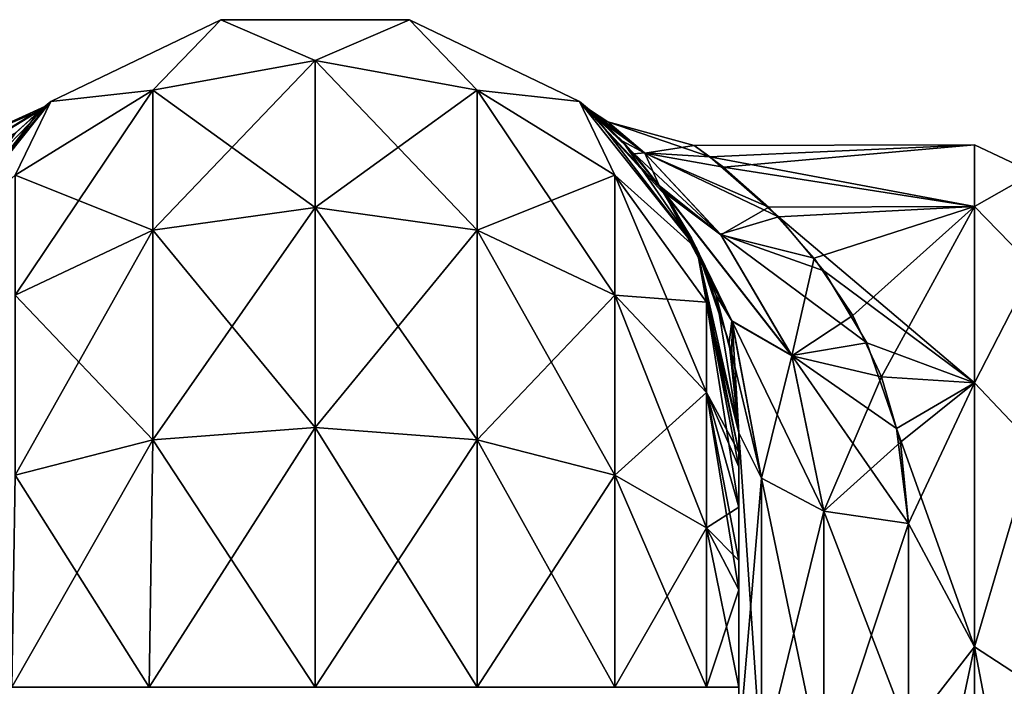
# Model space of a CAD drawing. Extents: x -23 to 470, y -2000 to 0.
# Tile 201 of 252: x 198 to 227, y -20 to 0. Entities that reach past the tile are written whole.
import ezdxf

# ---------------------------------------------------------------- set-up
doc = ezdxf.new("R2010")
doc.units = 0
doc.header["$LTSCALE"] = 65.185185
for name, color, linetype in [('181', 7, 'CONTINUOUS'), ('184', 7, 'CONTINUOUS'), ('200', 7, 'CONTINUOUS'), ('201', 7, 'CONTINUOUS'), ('202', 7, 'CONTINUOUS'), ('211', 7, 'CONTINUOUS'), ('213', 7, 'CONTINUOUS'), ('214', 7, 'CONTINUOUS'), ('215', 7, 'CONTINUOUS'), ('218', 7, 'CONTINUOUS')]:
    doc.layers.add(name, color=color, linetype=linetype)

msp = doc.modelspace()

# ---------------------------------------------------------------- linework, layer by layer
at = {"layer": '181', "linetype": 'CONTINUOUS'}
for points in [[(219.55, -51.35, 41.002), (219.55, -52.917, 33.147), (219.55, -12.5, 54), (219.55, -51.35, 41.002)], [(219.55, -12.5, 54), (219.55, -52.917, 33.147), (219.55, -31.825, 28.742), (219.55, -12.5, 54)], [(219.55, -52.918, 48.855), (219.55, -51.35, 41.002), (219.55, -12.5, 54), (219.55, -52.918, 48.855)], [(219.55, -57.386, 55.522), (219.55, -52.918, 48.855), (219.55, -12.5, 54), (219.55, -57.386, 55.522)], [(219.55, -13.067, 56.86), (219.55, -57.386, 55.522), (219.55, -12.5, 54), (219.55, -13.067, 56.86)], [(219.55, -12.5, 24.51), (219.55, -12.5, 54), (219.55, -21.766, 28.319), (219.55, -12.5, 24.51)], [(219.55, -21.766, 28.319), (219.55, -12.5, 54), (219.55, -31.825, 28.742), (219.55, -21.766, 28.319)], [(219.55, -12.5, -54), (219.55, -12.5, -24.51), (219.55, -52.917, -48.853), (219.55, -12.5, -54)], [(219.55, -52.917, -48.853), (219.55, -12.5, -24.51), (219.55, -51.35, -40.998), (219.55, -52.917, -48.853)], [(219.55, -51.35, -40.998), (219.55, -12.5, -24.51), (219.55, -21.765, -28.319), (219.55, -51.35, -40.998)], [(219.55, -13.067, -56.86), (219.55, -12.5, -54), (219.55, -57.385, -55.52), (219.55, -13.067, -56.86)], [(219.55, -57.385, -55.52), (219.55, -12.5, -54), (219.55, -52.917, -48.853), (219.55, -57.385, -55.52)], [(219.55, -13.5, 57.734), (219.55, -57.386, 55.522), (219.55, -13.067, 56.86), (219.55, -13.5, 57.734)], [(219.55, -13.5, -57.734), (219.55, -13.067, -56.86), (219.55, -64.081, -59.965), (219.55, -13.5, -57.734)], [(219.55, -64.081, -59.965), (219.55, -13.067, -56.86), (219.55, -57.385, -55.52), (219.55, -64.081, -59.965)], [(219.55, -14.695, 59.301), (219.55, -57.386, 55.522), (219.55, -13.5, 57.734), (219.55, -14.695, 59.301)], [(219.55, -14.695, -59.301), (219.55, -13.5, -57.734), (219.55, -64.081, -59.965), (219.55, -14.695, -59.301)], [(219.55, -64.082, 59.965), (219.55, -57.386, 55.522), (219.55, -14.695, 59.301), (219.55, -64.082, 59.965)], [(219.55, -16.266, 60.5), (219.55, -64.082, 59.965), (219.55, -14.695, 59.301), (219.55, -16.266, 60.5)], [(219.55, -16.266, -60.5), (219.55, -14.695, -59.301), (219.55, -64.081, -59.965), (219.55, -16.266, -60.5)], [(219.55, -17.135, 60.931), (219.55, -64.082, 59.965), (219.55, -16.266, 60.5), (219.55, -17.135, 60.931)], [(219.55, -17.135, -60.931), (219.55, -16.266, -60.5), (219.55, -71.85, -61.5), (219.55, -17.135, -60.931)], [(219.55, -71.85, -61.5), (219.55, -16.266, -60.5), (219.55, -64.081, -59.965), (219.55, -71.85, -61.5)], [(219.55, -20, 61.5), (219.55, -64.082, 59.965), (219.55, -17.135, 60.931), (219.55, -20, 61.5)], [(219.55, -20, -61.5), (219.55, -17.135, -60.931), (219.55, -71.85, -61.5), (219.55, -20, -61.5)]]:
    msp.add_3dface(points, dxfattribs=at)
at = {"layer": '184', "linetype": 'CONTINUOUS'}
for points in [[(219.09, -4.659, 5.585), (226.5, -4, 0), (218.227, -4.026, 1.124), (219.09, -4.659, 5.585)], [(218.227, -4.026, 1.124), (226.5, -4, 0), (218.695, -4.359, -4.135), (218.227, -4.026, 1.124)], [(226.5, -4, 0), (226.5, -5.827, -9.184), (218.695, -4.359, -4.135), (226.5, -4, 0)], [(226.5, -5.827, 9.184), (226.5, -4, 0), (219.09, -4.659, 5.585), (226.5, -5.827, 9.184)], [(218.695, -4.359, -4.135), (226.5, -5.827, -9.184), (220.713, -6.129, -9.883), (218.695, -4.359, -4.135)], [(220.433, -5.844, 9.226), (226.5, -5.827, 9.184), (219.09, -4.659, 5.585), (220.433, -5.844, 9.226)], [(221.773, -7.345, 12.221), (226.5, -5.827, 9.184), (220.433, -5.844, 9.226), (221.773, -7.345, 12.221)], [(226.5, -5.827, -9.184), (226.5, -11.029, -16.971), (220.713, -6.129, -9.883), (226.5, -5.827, -9.184)], [(222.906, -9.043, 14.718), (226.5, -5.827, 9.184), (221.773, -7.345, 12.221), (222.906, -9.043, 14.718)], [(223.751, -10.845, 16.784), (226.5, -5.827, 9.184), (222.906, -9.043, 14.718), (223.751, -10.845, 16.784)], [(226.5, -11.029, 16.971), (226.5, -5.827, 9.184), (223.751, -10.845, 16.784), (226.5, -11.029, 16.971)], [(220.713, -6.129, -9.883), (226.5, -11.029, -16.971), (222.058, -7.717, -12.829), (220.713, -6.129, -9.883)], [(222.058, -7.717, -12.829), (226.5, -11.029, -16.971), (223.322, -9.843, -15.694), (222.058, -7.717, -12.829)], [(223.322, -9.843, -15.694), (226.5, -11.029, -16.971), (224.194, -12.369, -18.212), (223.322, -9.843, -15.694)], [(224.31, -12.77, 18.548), (226.5, -11.029, 16.971), (223.751, -10.845, 16.784), (224.31, -12.77, 18.548)], [(226.5, -11.029, -16.971), (226.5, -18.816, -22.173), (224.194, -12.369, -18.212), (226.5, -11.029, -16.971)], [(224.55, -15.172, 20.284), (226.5, -11.029, 16.971), (224.31, -12.77, 18.548), (224.55, -15.172, 20.284)], [(226.5, -18.816, 22.173), (226.5, -11.029, 16.971), (224.55, -15.172, 20.284), (226.5, -18.816, 22.173)], [(224.194, -12.369, -18.212), (226.5, -18.816, -22.173), (224.55, -15.172, -20.284), (224.194, -12.369, -18.212)], [(224.55, -15.172, -20.284), (226.5, -18.816, -22.173), (224.55, -21.323, -23.052), (224.55, -15.172, -20.284)], [(224.55, -21.323, 23.052), (226.5, -18.816, 22.173), (224.55, -15.172, 20.284), (224.55, -21.323, 23.052)], [(226.5, -18.816, -22.173), (226.5, -28, -24), (224.55, -21.323, -23.052), (226.5, -18.816, -22.173)], [(226.5, -28, 24), (226.5, -18.816, 22.173), (224.55, -28, 24), (226.5, -28, 24)], [(224.55, -28, 24), (226.5, -18.816, 22.173), (224.55, -21.323, 23.052), (224.55, -28, 24)]]:
    msp.add_3dface(points, dxfattribs=at)
at = {"layer": '200', "linetype": 'CONTINUOUS'}
for points in [[(199.256, -2.727, -54), (204.268, -0.313, -54), (202.266, -2.396, -61.276), (199.256, -2.727, -54)], [(202.266, -2.396, -61.276), (204.268, -0.313, -54), (207.05, -1.516, -61.639), (202.266, -2.396, -61.276)], [(204.268, -0.313, -54), (209.832, -0.313, -54), (207.05, -1.516, -61.639), (204.268, -0.313, -54)], [(207.05, -1.516, -61.639), (209.832, -0.313, -54), (211.834, -2.396, -61.276), (207.05, -1.516, -61.639)], [(209.832, -0.313, -54), (214.844, -2.727, -54), (211.834, -2.396, -61.276), (209.832, -0.313, -54)], [(202.266, -2.396, -61.276), (207.05, -1.516, -61.639), (202.266, -6.525, -67.464), (202.266, -2.396, -61.276)], [(207.05, -1.516, -61.639), (207.05, -5.852, -68.137), (202.266, -6.525, -67.464), (207.05, -1.516, -61.639)], [(207.05, -1.516, -61.639), (211.834, -2.396, -61.276), (207.05, -5.852, -68.137), (207.05, -1.516, -61.639)], [(198.211, -4.9, -60.241), (199.256, -2.727, -54), (202.266, -2.396, -61.276), (198.211, -4.9, -60.241)], [(198.211, -4.9, -60.241), (202.266, -2.396, -61.276), (198.211, -8.442, -65.549), (198.211, -4.9, -60.241)], [(202.266, -2.396, -61.276), (202.266, -6.525, -67.464), (198.211, -8.442, -65.549), (202.266, -2.396, -61.276)], [(211.834, -2.396, -61.276), (211.834, -6.525, -67.464), (207.05, -5.852, -68.137), (211.834, -2.396, -61.276)], [(211.834, -2.396, -61.276), (214.844, -2.727, -54), (215.889, -4.9, -60.241), (211.834, -2.396, -61.276)], [(211.834, -2.396, -61.276), (215.889, -4.9, -60.241), (211.834, -6.525, -67.464), (211.834, -2.396, -61.276)], [(195.788, -7.076, -54), (199.256, -2.727, -54), (198.211, -4.9, -60.241), (195.788, -7.076, -54)], [(214.844, -2.727, -54), (218.312, -7.076, -54), (215.889, -4.9, -60.241), (214.844, -2.727, -54)], [(215.889, -4.9, -60.241), (215.889, -8.442, -65.549), (211.834, -6.525, -67.464), (215.889, -4.9, -60.241)], [(215.889, -4.9, -60.241), (218.312, -7.076, -54), (218.598, -8.648, -58.692), (215.889, -4.9, -60.241)], [(215.889, -4.9, -60.241), (218.598, -8.648, -58.692), (215.889, -8.442, -65.549), (215.889, -4.9, -60.241)], [(207.05, -12.346, -72.478), (202.266, -12.71, -71.599), (207.05, -5.852, -68.137), (207.05, -12.346, -72.478)], [(207.05, -5.852, -68.137), (202.266, -12.71, -71.599), (202.266, -6.525, -67.464), (207.05, -5.852, -68.137)], [(211.834, -6.525, -67.464), (207.05, -12.346, -72.478), (207.05, -5.852, -68.137), (211.834, -6.525, -67.464)], [(202.266, -12.71, -71.599), (198.211, -13.747, -69.095), (202.266, -6.525, -67.464), (202.266, -12.71, -71.599)], [(202.266, -6.525, -67.464), (198.211, -13.747, -69.095), (198.211, -8.442, -65.549), (202.266, -6.525, -67.464)], [(211.834, -12.71, -71.599), (207.05, -12.346, -72.478), (211.834, -6.525, -67.464), (211.834, -12.71, -71.599)], [(215.889, -8.442, -65.549), (211.834, -12.71, -71.599), (211.834, -6.525, -67.464), (215.889, -8.442, -65.549)], [(218.312, -7.076, -54), (219.55, -12.5, -54), (218.598, -8.648, -58.692), (218.312, -7.076, -54)], [(215.889, -13.747, -69.095), (211.834, -12.71, -71.599), (215.889, -8.442, -65.549), (215.889, -13.747, -69.095)], [(218.598, -8.648, -58.692), (218.598, -11.311, -62.682), (215.889, -8.442, -65.549), (218.598, -8.648, -58.692)], [(218.598, -11.311, -62.682), (215.889, -13.747, -69.095), (215.889, -8.442, -65.549), (218.598, -11.311, -62.682)], [(219.55, -12.5, -54), (219.55, -13.067, -56.86), (218.598, -8.648, -58.692), (219.55, -12.5, -54)], [(218.598, -8.648, -58.692), (219.55, -13.067, -56.86), (218.598, -11.311, -62.682), (218.598, -8.648, -58.692)], [(218.598, -15.299, -65.349), (215.889, -13.747, -69.095), (218.598, -11.311, -62.682), (218.598, -15.299, -65.349)], [(219.55, -13.067, -56.86), (219.55, -13.5, -57.734), (218.598, -11.311, -62.682), (219.55, -13.067, -56.86)], [(219.55, -13.5, -57.734), (219.55, -14.695, -59.301), (218.598, -11.311, -62.682), (219.55, -13.5, -57.734)], [(219.55, -14.695, -59.301), (218.598, -15.299, -65.349), (218.598, -11.311, -62.682), (219.55, -14.695, -59.301)], [(207.05, -20, -74), (202.16, -20, -73.046), (207.05, -12.346, -72.478), (207.05, -20, -74)], [(207.05, -12.346, -72.478), (202.16, -20, -73.046), (202.266, -12.71, -71.599), (207.05, -12.346, -72.478)], [(211.834, -12.71, -71.599), (207.05, -20, -74), (207.05, -12.346, -72.478), (211.834, -12.71, -71.599)], [(202.16, -20, -73.046), (198.111, -20, -70.339), (202.266, -12.71, -71.599), (202.16, -20, -73.046)], [(202.266, -12.71, -71.599), (198.111, -20, -70.339), (198.211, -13.747, -69.095), (202.266, -12.71, -71.599)], [(211.834, -20, -73.048), (207.05, -20, -74), (211.834, -12.71, -71.599), (211.834, -20, -73.048)], [(215.889, -13.747, -69.095), (211.834, -20, -73.048), (211.834, -12.71, -71.599), (215.889, -13.747, -69.095)], [(215.889, -20, -70.339), (211.834, -20, -73.048), (215.889, -13.747, -69.095), (215.889, -20, -70.339)], [(218.598, -15.299, -65.349), (215.889, -20, -70.339), (215.889, -13.747, -69.095), (218.598, -15.299, -65.349)], [(219.55, -14.695, -59.301), (219.55, -16.266, -60.5), (218.598, -15.299, -65.349), (219.55, -14.695, -59.301)], [(218.598, -20, -66.284), (215.889, -20, -70.339), (218.598, -15.299, -65.349), (218.598, -20, -66.284)], [(219.55, -16.266, -60.5), (219.55, -17.135, -60.931), (218.598, -15.299, -65.349), (219.55, -16.266, -60.5)], [(219.55, -17.135, -60.931), (218.598, -20, -66.284), (218.598, -15.299, -65.349), (219.55, -17.135, -60.931)], [(219.55, -17.135, -60.931), (219.55, -20, -61.5), (218.598, -20, -66.284), (219.55, -17.135, -60.931)]]:
    msp.add_3dface(points, dxfattribs=at)
at = {"layer": '201', "linetype": 'CONTINUOUS'}
for points in [[(204.268, -0.313, -54), (199.256, -2.727, -54), (204.268, -0.313, 54), (204.268, -0.313, -54)], [(204.268, -0.313, 54), (199.256, -2.727, -54), (199.256, -2.727, 54), (204.268, -0.313, 54)], [(209.832, -0.313, -54), (204.268, -0.313, -54), (209.832, -0.313, 54), (209.832, -0.313, -54)], [(209.832, -0.313, 54), (204.268, -0.313, -54), (204.268, -0.313, 54), (209.832, -0.313, 54)], [(214.844, -2.727, -54), (209.832, -0.313, -54), (214.844, -2.727, 54), (214.844, -2.727, -54)], [(214.844, -2.727, 54), (209.832, -0.313, -54), (209.832, -0.313, 54), (214.844, -2.727, 54)], [(199.256, -2.727, -54), (195.788, -7.076, -54), (198.938, -2.99, -3.267), (199.256, -2.727, -54)], [(199.256, -2.727, 54), (196.075, -6.516, 16.458), (195.788, -7.076, 54), (199.256, -2.727, 54)], [(197.061, -4.985, 12.803), (196.075, -6.516, 16.458), (199.256, -2.727, 54), (197.061, -4.985, 12.803)], [(198.21, -3.662, 8.003), (197.061, -4.985, 12.803), (199.256, -2.727, 54), (198.21, -3.662, 8.003)], [(199.078, -2.872, 1.159), (198.21, -3.662, 8.003), (199.256, -2.727, 54), (199.078, -2.872, 1.159)], [(199.078, -2.872, 1.159), (199.256, -2.727, -54), (198.938, -2.99, -3.267), (199.078, -2.872, 1.159)], [(199.256, -2.727, -54), (199.078, -2.872, 1.159), (199.256, -2.727, 54), (199.256, -2.727, -54)], [(218.312, -7.076, -54), (214.844, -2.727, -54), (217.479, -5.609, -14.449), (218.312, -7.076, -54)], [(217.479, -5.609, -14.449), (214.844, -2.727, -54), (217.311, -5.361, -13.825), (217.479, -5.609, -14.449)], [(217.311, -5.361, -13.825), (214.844, -2.727, -54), (216.456, -4.267, -10.517), (217.311, -5.361, -13.825)], [(216.456, -4.267, -10.517), (214.844, -2.727, -54), (215.637, -3.416, -6.689), (216.456, -4.267, -10.517)], [(215.637, -3.416, -6.689), (214.844, -2.727, -54), (215.142, -2.972, -3.009), (215.637, -3.416, -6.689)], [(215.142, -2.972, -3.009), (214.844, -2.727, -54), (214.844, -2.727, 54), (215.142, -2.972, -3.009)], [(215.199, -3.021, 3.645), (215.142, -2.972, -3.009), (214.844, -2.727, 54), (215.199, -3.021, 3.645)], [(218.312, -7.076, 54), (215.199, -3.021, 3.645), (214.844, -2.727, 54), (218.312, -7.076, 54)], [(198.938, -2.99, -3.267), (195.788, -7.076, -54), (198.224, -3.648, -7.941), (198.938, -2.99, -3.267)], [(216.114, -3.892, 9.06), (215.199, -3.021, 3.645), (218.312, -7.076, 54), (216.114, -3.892, 9.06)], [(217.197, -5.2, 13.398), (216.114, -3.892, 9.06), (218.312, -7.076, 54), (217.197, -5.2, 13.398)], [(217.33, -5.388, 13.894), (217.197, -5.2, 13.398), (218.312, -7.076, 54), (217.33, -5.388, 13.894)], [(218.152, -6.757, 16.937), (217.33, -5.388, 13.894), (218.312, -7.076, 54), (218.152, -6.757, 16.937)], [(218.505, -7.498, -18.282), (218.312, -7.076, -54), (217.479, -5.609, -14.449), (218.505, -7.498, -18.282)], [(218.876, -8.451, 19.821), (218.152, -6.757, 16.937), (218.312, -7.076, 54), (218.876, -8.451, 19.821)], [(219.55, -12.5, 54), (218.876, -8.451, 19.821), (218.312, -7.076, 54), (219.55, -12.5, 54)], [(219.55, -12.5, -24.51), (219.55, -12.5, -54), (218.312, -7.076, -54), (219.55, -12.5, -24.51)], [(219.55, -12.5, -24.51), (218.312, -7.076, -54), (219.266, -9.849, -21.721), (219.55, -12.5, -24.51)], [(219.266, -9.849, -21.721), (218.312, -7.076, -54), (218.505, -7.498, -18.282), (219.266, -9.849, -21.721)], [(218.876, -8.451, 19.821), (219.55, -12.5, 54), (219.345, -10.248, 22.208), (218.876, -8.451, 19.821)], [(219.55, -12.5, 54), (219.55, -12.5, 24.51), (219.345, -10.248, 22.208), (219.55, -12.5, 54)]]:
    msp.add_3dface(points, dxfattribs=at)
at = {"layer": '202', "linetype": 'CONTINUOUS'}
for points in [[(204.268, -0.313, 54), (199.256, -2.727, 54), (202.266, -2.396, 61.276), (204.268, -0.313, 54)], [(207.05, -1.516, 61.639), (204.268, -0.313, 54), (202.266, -2.396, 61.276), (207.05, -1.516, 61.639)], [(209.832, -0.313, 54), (204.268, -0.313, 54), (207.05, -1.516, 61.639), (209.832, -0.313, 54)], [(211.834, -2.396, 61.276), (209.832, -0.313, 54), (207.05, -1.516, 61.639), (211.834, -2.396, 61.276)], [(214.844, -2.727, 54), (209.832, -0.313, 54), (211.834, -2.396, 61.276), (214.844, -2.727, 54)], [(207.05, -1.516, 61.639), (202.266, -2.396, 61.276), (207.05, -5.852, 68.137), (207.05, -1.516, 61.639)], [(211.834, -2.396, 61.276), (207.05, -1.516, 61.639), (211.834, -6.525, 67.464), (211.834, -2.396, 61.276)], [(211.834, -6.525, 67.464), (207.05, -1.516, 61.639), (207.05, -5.852, 68.137), (211.834, -6.525, 67.464)], [(202.266, -2.396, 61.276), (199.256, -2.727, 54), (198.211, -4.9, 60.241), (202.266, -2.396, 61.276)], [(202.266, -2.396, 61.276), (198.211, -4.9, 60.241), (202.266, -6.525, 67.464), (202.266, -2.396, 61.276)], [(207.05, -5.852, 68.137), (202.266, -2.396, 61.276), (202.266, -6.525, 67.464), (207.05, -5.852, 68.137)], [(215.889, -4.9, 60.241), (214.844, -2.727, 54), (211.834, -2.396, 61.276), (215.889, -4.9, 60.241)], [(215.889, -4.9, 60.241), (211.834, -2.396, 61.276), (215.889, -8.442, 65.549), (215.889, -4.9, 60.241)], [(215.889, -8.442, 65.549), (211.834, -2.396, 61.276), (211.834, -6.525, 67.464), (215.889, -8.442, 65.549)], [(199.256, -2.727, 54), (195.788, -7.076, 54), (198.211, -4.9, 60.241), (199.256, -2.727, 54)], [(218.312, -7.076, 54), (214.844, -2.727, 54), (215.889, -4.9, 60.241), (218.312, -7.076, 54)], [(202.266, -6.525, 67.464), (198.211, -4.9, 60.241), (198.211, -8.442, 65.549), (202.266, -6.525, 67.464)], [(218.598, -8.648, 58.692), (218.312, -7.076, 54), (215.889, -4.9, 60.241), (218.598, -8.648, 58.692)], [(218.598, -8.648, 58.692), (215.889, -4.9, 60.241), (218.598, -11.311, 62.682), (218.598, -8.648, 58.692)], [(218.598, -11.311, 62.682), (215.889, -4.9, 60.241), (215.889, -8.442, 65.549), (218.598, -11.311, 62.682)], [(207.05, -12.346, 72.478), (207.05, -5.852, 68.137), (202.266, -6.525, 67.464), (207.05, -12.346, 72.478)], [(207.05, -12.346, 72.478), (211.834, -12.71, 71.599), (207.05, -5.852, 68.137), (207.05, -12.346, 72.478)], [(211.834, -12.71, 71.599), (211.834, -6.525, 67.464), (207.05, -5.852, 68.137), (211.834, -12.71, 71.599)], [(202.266, -12.71, 71.599), (202.266, -6.525, 67.464), (198.211, -8.442, 65.549), (202.266, -12.71, 71.599)], [(202.266, -12.71, 71.599), (207.05, -12.346, 72.478), (202.266, -6.525, 67.464), (202.266, -12.71, 71.599)], [(211.834, -12.71, 71.599), (215.889, -13.747, 69.095), (211.834, -6.525, 67.464), (211.834, -12.71, 71.599)], [(215.889, -13.747, 69.095), (215.889, -8.442, 65.549), (211.834, -6.525, 67.464), (215.889, -13.747, 69.095)], [(219.55, -13.067, 56.86), (219.55, -12.5, 54), (218.312, -7.076, 54), (219.55, -13.067, 56.86)], [(219.55, -13.067, 56.86), (218.312, -7.076, 54), (218.598, -8.648, 58.692), (219.55, -13.067, 56.86)], [(198.211, -13.747, 69.095), (202.266, -12.71, 71.599), (198.211, -8.442, 65.549), (198.211, -13.747, 69.095)], [(215.889, -13.747, 69.095), (218.598, -15.299, 65.349), (215.889, -8.442, 65.549), (215.889, -13.747, 69.095)], [(218.598, -15.299, 65.349), (218.598, -11.311, 62.682), (215.889, -8.442, 65.549), (218.598, -15.299, 65.349)], [(219.55, -14.695, 59.301), (219.55, -13.5, 57.734), (218.598, -8.648, 58.692), (219.55, -14.695, 59.301)], [(219.55, -14.695, 59.301), (218.598, -8.648, 58.692), (218.598, -11.311, 62.682), (219.55, -14.695, 59.301)], [(219.55, -13.5, 57.734), (219.55, -13.067, 56.86), (218.598, -8.648, 58.692), (219.55, -13.5, 57.734)], [(219.55, -17.135, 60.931), (219.55, -16.266, 60.5), (218.598, -11.311, 62.682), (219.55, -17.135, 60.931)], [(218.598, -15.299, 65.349), (219.55, -17.135, 60.931), (218.598, -11.311, 62.682), (218.598, -15.299, 65.349)], [(219.55, -16.266, 60.5), (219.55, -14.695, 59.301), (218.598, -11.311, 62.682), (219.55, -16.266, 60.5)], [(202.266, -12.71, 71.599), (207.05, -20, 74), (207.05, -12.346, 72.478), (202.266, -12.71, 71.599)], [(207.05, -12.346, 72.478), (207.05, -20, 74), (211.834, -20, 73.048), (207.05, -12.346, 72.478)], [(211.834, -12.71, 71.599), (207.05, -12.346, 72.478), (211.834, -20, 73.048), (211.834, -12.71, 71.599)], [(198.211, -13.747, 69.095), (202.16, -20, 73.046), (202.266, -12.71, 71.599), (198.211, -13.747, 69.095)], [(202.16, -20, 73.046), (207.05, -20, 74), (202.266, -12.71, 71.599), (202.16, -20, 73.046)], [(215.889, -13.747, 69.095), (211.834, -12.71, 71.599), (215.889, -20, 70.339), (215.889, -13.747, 69.095)], [(215.889, -20, 70.339), (211.834, -12.71, 71.599), (211.834, -20, 73.048), (215.889, -20, 70.339)], [(198.111, -20, 70.339), (202.16, -20, 73.046), (198.211, -13.747, 69.095), (198.111, -20, 70.339)], [(218.598, -15.299, 65.349), (215.889, -13.747, 69.095), (218.598, -20, 66.284), (218.598, -15.299, 65.349)], [(218.598, -20, 66.284), (215.889, -13.747, 69.095), (215.889, -20, 70.339), (218.598, -20, 66.284)], [(219.55, -20, 61.5), (219.55, -17.135, 60.931), (218.598, -15.299, 65.349), (219.55, -20, 61.5)], [(219.55, -20, 61.5), (218.598, -15.299, 65.349), (218.598, -20, 66.284), (219.55, -20, 61.5)]]:
    msp.add_3dface(points, dxfattribs=at)
at = {"layer": '211', "linetype": 'CONTINUOUS'}
for points in [[(198.21, -3.662, 8.003), (199.078, -2.872, 1.159), (196.221, -4.647, 6.308), (198.21, -3.662, 8.003)], [(196.221, -4.647, 6.308), (199.078, -2.872, 1.159), (196.741, -3.931, 0.004), (196.221, -4.647, 6.308)], [(199.078, -2.872, 1.159), (198.938, -2.99, -3.267), (196.741, -3.931, 0.004), (199.078, -2.872, 1.159)], [(198.938, -2.99, -3.267), (198.224, -3.648, -7.941), (196.222, -4.645, -6.303), (198.938, -2.99, -3.267)], [(196.741, -3.931, 0.004), (198.938, -2.99, -3.267), (196.222, -4.645, -6.303), (196.741, -3.931, 0.004)]]:
    msp.add_3dface(points, dxfattribs=at)
at = {"layer": '213', "linetype": 'CONTINUOUS'}
for points in [[(215.637, -3.416, -6.689), (215.142, -2.972, -3.009), (216.765, -4.244, -6.681), (215.637, -3.416, -6.689)], [(215.142, -2.972, -3.009), (215.199, -3.021, 3.645), (215.686, -3.33, 0.02), (215.142, -2.972, -3.009)], [(216.765, -4.244, -6.681), (215.142, -2.972, -3.009), (215.686, -3.33, 0.02), (216.765, -4.244, -6.681)], [(215.199, -3.021, 3.645), (216.114, -3.892, 9.06), (216.777, -4.253, 6.715), (215.199, -3.021, 3.645)], [(215.686, -3.33, 0.02), (215.199, -3.021, 3.645), (216.777, -4.253, 6.715), (215.686, -3.33, 0.02)], [(216.456, -4.267, -10.517), (215.637, -3.416, -6.689), (216.765, -4.244, -6.681), (216.456, -4.267, -10.517)], [(218.227, -4.026, 1.124), (218.695, -4.359, -4.135), (215.686, -3.33, 0.02), (218.227, -4.026, 1.124)], [(218.227, -4.026, 1.124), (215.686, -3.33, 0.02), (216.777, -4.253, 6.715), (218.227, -4.026, 1.124)], [(218.695, -4.359, -4.135), (216.765, -4.244, -6.681), (215.686, -3.33, 0.02), (218.695, -4.359, -4.135)], [(216.114, -3.892, 9.06), (217.197, -5.2, 13.398), (216.777, -4.253, 6.715), (216.114, -3.892, 9.06)], [(219.09, -4.659, 5.585), (218.227, -4.026, 1.124), (216.777, -4.253, 6.715), (219.09, -4.659, 5.585)], [(219.008, -6.643, -12.374), (216.456, -4.267, -10.517), (216.765, -4.244, -6.681), (219.008, -6.643, -12.374)], [(217.311, -5.361, -13.825), (216.456, -4.267, -10.517), (219.008, -6.643, -12.374), (217.311, -5.361, -13.825)], [(218.695, -4.359, -4.135), (220.713, -6.129, -9.883), (216.765, -4.244, -6.681), (218.695, -4.359, -4.135)], [(220.713, -6.129, -9.883), (219.008, -6.643, -12.374), (216.765, -4.244, -6.681), (220.713, -6.129, -9.883)], [(220.433, -5.844, 9.226), (219.09, -4.659, 5.585), (216.777, -4.253, 6.715), (220.433, -5.844, 9.226)], [(220.433, -5.844, 9.226), (216.777, -4.253, 6.715), (219.019, -6.657, 12.397), (220.433, -5.844, 9.226)], [(216.777, -4.253, 6.715), (217.197, -5.2, 13.398), (219.019, -6.657, 12.397), (216.777, -4.253, 6.715)], [(217.197, -5.2, 13.398), (217.33, -5.388, 13.894), (219.019, -6.657, 12.397), (217.197, -5.2, 13.398)], [(217.479, -5.609, -14.449), (217.311, -5.361, -13.825), (219.341, -9.198, -18.705), (217.479, -5.609, -14.449)], [(219.341, -9.198, -18.705), (217.311, -5.361, -13.825), (221.108, -10.22, -17.113), (219.341, -9.198, -18.705)], [(221.108, -10.22, -17.113), (217.311, -5.361, -13.825), (219.008, -6.643, -12.374), (221.108, -10.22, -17.113)], [(217.33, -5.388, 13.894), (218.152, -6.757, 16.937), (219.346, -9.212, 18.717), (217.33, -5.388, 13.894)], [(219.019, -6.657, 12.397), (217.33, -5.388, 13.894), (221.112, -10.233, 17.125), (219.019, -6.657, 12.397)], [(221.112, -10.233, 17.125), (217.33, -5.388, 13.894), (219.346, -9.212, 18.717), (221.112, -10.233, 17.125)], [(218.505, -7.498, -18.282), (217.479, -5.609, -14.449), (219.341, -9.198, -18.705), (218.505, -7.498, -18.282)], [(221.773, -7.345, 12.221), (220.433, -5.844, 9.226), (219.019, -6.657, 12.397), (221.773, -7.345, 12.221)], [(220.713, -6.129, -9.883), (222.058, -7.717, -12.829), (219.008, -6.643, -12.374), (220.713, -6.129, -9.883)], [(222.058, -7.717, -12.829), (223.322, -9.843, -15.694), (219.008, -6.643, -12.374), (222.058, -7.717, -12.829)], [(223.322, -9.843, -15.694), (221.108, -10.22, -17.113), (219.008, -6.643, -12.374), (223.322, -9.843, -15.694)], [(221.773, -7.345, 12.221), (219.019, -6.657, 12.397), (221.112, -10.233, 17.125), (221.773, -7.345, 12.221)], [(218.152, -6.757, 16.937), (218.876, -8.451, 19.821), (219.346, -9.212, 18.717), (218.152, -6.757, 16.937)], [(219.266, -9.849, -21.721), (218.505, -7.498, -18.282), (219.341, -9.198, -18.705), (219.266, -9.849, -21.721)], [(222.906, -9.043, 14.718), (221.773, -7.345, 12.221), (221.112, -10.233, 17.125), (222.906, -9.043, 14.718)], [(218.876, -8.451, 19.821), (219.345, -10.248, 22.208), (219.346, -9.212, 18.717), (218.876, -8.451, 19.821)], [(220.219, -13.835, -22.399), (219.266, -9.849, -21.721), (219.341, -9.198, -18.705), (220.219, -13.835, -22.399)], [(220.219, -13.835, -22.399), (219.341, -9.198, -18.705), (222.05, -14.814, -20.85), (220.219, -13.835, -22.399)], [(222.05, -14.814, -20.85), (219.341, -9.198, -18.705), (221.108, -10.22, -17.113), (222.05, -14.814, -20.85)], [(219.345, -10.248, 22.208), (219.55, -12.5, 24.51), (219.346, -9.212, 18.717), (219.345, -10.248, 22.208)], [(219.55, -12.5, 24.51), (220.219, -13.835, 22.399), (219.346, -9.212, 18.717), (219.55, -12.5, 24.51)], [(220.219, -13.835, 22.399), (221.112, -10.233, 17.125), (219.346, -9.212, 18.717), (220.219, -13.835, 22.399)], [(223.751, -10.845, 16.784), (222.906, -9.043, 14.718), (221.112, -10.233, 17.125), (223.751, -10.845, 16.784)], [(219.55, -12.5, -24.51), (219.266, -9.849, -21.721), (220.219, -13.835, -22.399), (219.55, -12.5, -24.51)], [(223.322, -9.843, -15.694), (224.194, -12.369, -18.212), (221.108, -10.22, -17.113), (223.322, -9.843, -15.694)], [(222.05, -14.814, 20.85), (221.112, -10.233, 17.125), (220.219, -13.835, 22.399), (222.05, -14.814, 20.85)], [(224.194, -12.369, -18.212), (224.55, -15.172, -20.284), (221.108, -10.22, -17.113), (224.194, -12.369, -18.212)], [(224.55, -15.172, -20.284), (222.05, -14.814, -20.85), (221.108, -10.22, -17.113), (224.55, -15.172, -20.284)], [(223.751, -10.845, 16.784), (221.112, -10.233, 17.125), (222.05, -14.814, 20.85), (223.751, -10.845, 16.784)], [(224.31, -12.77, 18.548), (223.751, -10.845, 16.784), (222.05, -14.814, 20.85), (224.31, -12.77, 18.548)], [(224.55, -15.172, 20.284), (224.31, -12.77, 18.548), (222.05, -14.814, 20.85), (224.55, -15.172, 20.284)]]:
    msp.add_3dface(points, dxfattribs=at)
at = {"layer": '214', "linetype": 'CONTINUOUS'}
for points in [[(219.55, -21.765, -28.319), (219.55, -12.5, -24.51), (220.219, -22.301, -25.882), (219.55, -21.765, -28.319)], [(219.55, -12.5, -24.51), (220.219, -13.835, -22.399), (220.219, -22.301, -25.882), (219.55, -12.5, -24.51)], [(220.219, -13.835, -22.399), (222.05, -14.814, -20.85), (222.05, -22.695, -24.092), (220.219, -13.835, -22.399)], [(220.219, -22.301, -25.882), (220.219, -13.835, -22.399), (222.05, -22.695, -24.092), (220.219, -22.301, -25.882)], [(224.55, -15.172, -20.284), (224.55, -21.323, -23.052), (222.05, -14.814, -20.85), (224.55, -15.172, -20.284)], [(222.05, -14.814, -20.85), (224.55, -21.323, -23.052), (222.05, -22.695, -24.092), (222.05, -14.814, -20.85)]]:
    msp.add_3dface(points, dxfattribs=at)
at = {"layer": '215', "linetype": 'CONTINUOUS'}
for points in [[(219.55, -12.5, 24.51), (219.55, -21.766, 28.319), (220.219, -13.835, 22.399), (219.55, -12.5, 24.51)], [(220.219, -13.835, 22.399), (219.55, -21.766, 28.319), (220.219, -22.301, 25.882), (220.219, -13.835, 22.399)], [(222.05, -14.814, 20.85), (220.219, -13.835, 22.399), (220.219, -22.301, 25.882), (222.05, -14.814, 20.85)], [(222.05, -14.814, 20.85), (220.219, -22.301, 25.882), (222.05, -22.695, 24.092), (222.05, -14.814, 20.85)], [(224.55, -15.172, 20.284), (222.05, -14.814, 20.85), (222.05, -22.695, 24.092), (224.55, -15.172, 20.284)], [(224.55, -21.323, 23.052), (224.55, -15.172, 20.284), (222.05, -22.695, 24.092), (224.55, -21.323, 23.052)]]:
    msp.add_3dface(points, dxfattribs=at)
at = {"layer": '218', "linetype": 'CONTINUOUS'}
for points in [[(226.5, -5.827, -9.184), (226.5, -4, 0), (228.25, -4.826, -4.086), (226.5, -5.827, -9.184)], [(226.5, -4, 0), (226.5, -5.827, 9.184), (228.25, -4.826, 4.086), (226.5, -4, 0)], [(226.5, -4, 0), (228.25, -4.826, 4.086), (228.25, -4.826, -4.086), (226.5, -4, 0)], [(226.5, -5.827, -9.184), (228.25, -4.826, -4.086), (228.25, -7.621, -11.766), (226.5, -5.827, -9.184)], [(226.5, -5.827, 9.184), (228.25, -7.621, 11.766), (228.25, -4.826, 4.086), (226.5, -5.827, 9.184)], [(226.5, -11.029, -16.971), (226.5, -5.827, -9.184), (228.25, -7.621, -11.766), (226.5, -11.029, -16.971)], [(226.5, -5.827, 9.184), (226.5, -11.029, 16.971), (228.25, -7.621, 11.766), (226.5, -5.827, 9.184)], [(226.5, -11.029, -16.971), (228.25, -7.621, -11.766), (228.25, -12.875, -18.026), (226.5, -11.029, -16.971)], [(226.5, -11.029, 16.971), (228.25, -12.875, 18.026), (228.25, -7.621, 11.766), (226.5, -11.029, 16.971)], [(226.5, -18.816, -22.173), (226.5, -11.029, -16.971), (228.25, -12.875, -18.026), (226.5, -18.816, -22.173)], [(226.5, -11.029, 16.971), (226.5, -18.816, 22.173), (228.25, -12.875, 18.026), (226.5, -11.029, 16.971)], [(226.5, -18.816, -22.173), (228.25, -12.875, -18.026), (228.25, -19.952, -22.112), (226.5, -18.816, -22.173)], [(226.5, -18.816, 22.173), (228.25, -19.952, 22.112), (228.25, -12.875, 18.026), (226.5, -18.816, 22.173)], [(226.5, -28, -24), (226.5, -18.816, -22.173), (228.25, -28, -23.531), (226.5, -28, -24)], [(226.5, -18.816, -22.173), (228.25, -19.952, -22.112), (228.25, -28, -23.531), (226.5, -18.816, -22.173)], [(226.5, -18.816, 22.173), (226.5, -28, 24), (228.25, -19.952, 22.112), (226.5, -18.816, 22.173)], [(226.5, -28, 24), (228.25, -28, 23.531), (228.25, -19.952, 22.112), (226.5, -28, 24)]]:
    msp.add_3dface(points, dxfattribs=at)

doc.saveas('drawing.dxf')
